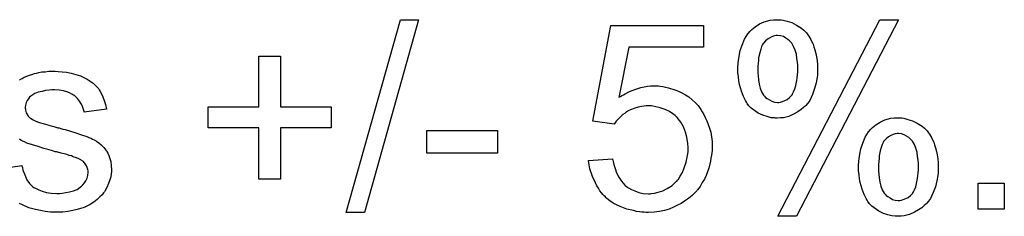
# Model space of a CAD drawing. Extents: x -1.3 to 9.2, y -4.6 to 3.5.
# Tile 141 of 215: x 7.1938 to 7.6167, y -1.3636 to -1.2792. Entities that reach past the tile are written whole.
import ezdxf

# ---------------------------------------------------------------- set-up
doc = ezdxf.new("R2010")
doc.units = 0
doc.layers.add('acc-ni-360-23-a_document', color=1, linetype='CONTINUOUS')

msp = doc.modelspace()

# ---------------------------------------------------------------- linework, layer by layer
at = {"layer": 'acc-ni-360-23-a_document', "color": 1}
for points in [[(7.341904, -1.362008), (7.334036, -1.362008), (7.357292, -1.279167), (7.36516, -1.279167), (7.341904, -1.362008)], [(7.520313, -1.279283), (7.520892, -1.279283), (7.521702, -1.279398), (7.523437, -1.279861), (7.525404, -1.28044), (7.527487, -1.281481), (7.529569, -1.282754), (7.530611, -1.283679), (7.531536, -1.284605), (7.531652, -1.28472), (7.531768, -1.284836), (7.531999, -1.285183), (7.532346, -1.285646), (7.532693, -1.286225), (7.533156, -1.286919), (7.533619, -1.287729), (7.534082, -1.288654), (7.534544, -1.289696), (7.534891, -1.290853), (7.535354, -1.292125), (7.535701, -1.293629), (7.536048, -1.295133), (7.53628, -1.296753), (7.536511, -1.298604), (7.536511, -1.300456), (7.536511, -1.300571), (7.536511, -1.300918), (7.536511, -1.301381), (7.536396, -1.302075), (7.536396, -1.303001), (7.53628, -1.303927), (7.535933, -1.306241), (7.535239, -1.308786), (7.534313, -1.311332), (7.533156, -1.313877), (7.532346, -1.315034), (7.531421, -1.316075), (7.531189, -1.316307), (7.530495, -1.316885), (7.529454, -1.317811), (7.528065, -1.318736), (7.526214, -1.319778), (7.524131, -1.320703), (7.521817, -1.321282), (7.520545, -1.321397), (7.519156, -1.321513), (7.518462, -1.321513), (7.517999, -1.321397), (7.516611, -1.321282), (7.514875, -1.320819), (7.513024, -1.32024), (7.510942, -1.319315), (7.508975, -1.317926), (7.507933, -1.317117), (7.507008, -1.316191), (7.507008, -1.316075), (7.506776, -1.315959), (7.506545, -1.315612), (7.506314, -1.31515), (7.505967, -1.314571), (7.505504, -1.313877), (7.505041, -1.313067), (7.504694, -1.312141), (7.504231, -1.310984), (7.503768, -1.309827), (7.503421, -1.308439), (7.502958, -1.307051), (7.502727, -1.305431), (7.502495, -1.303695), (7.502264, -1.301844), (7.502264, -1.299877), (7.502264, -1.299762), (7.502264, -1.29953), (7.502264, -1.299067), (7.50238, -1.298373), (7.50238, -1.297679), (7.502495, -1.296753), (7.502843, -1.294786), (7.503305, -1.292472), (7.504115, -1.290043), (7.505157, -1.287497), (7.506545, -1.285183), (7.506545, -1.285068), (7.506776, -1.284952), (7.507355, -1.284258), (7.50828, -1.283332), (7.509669, -1.282175), (7.51152, -1.281018), (7.513603, -1.280092), (7.516148, -1.279398), (7.517537, -1.279283), (7.519041, -1.279167), (7.519735, -1.279167), (7.520313, -1.279283)], [(7.527487, -1.363628), (7.519388, -1.363628), (7.563238, -1.279167), (7.571221, -1.279167), (7.527487, -1.363628)], [(7.487454, -1.290968), (7.455406, -1.290968), (7.451125, -1.312604), (7.45124, -1.312488), (7.451472, -1.312373), (7.451819, -1.312141), (7.452397, -1.311794), (7.453092, -1.311447), (7.453901, -1.310984), (7.455753, -1.310059), (7.458067, -1.309133), (7.460612, -1.308323), (7.463389, -1.307745), (7.464777, -1.307513), (7.467323, -1.307513), (7.468017, -1.307629), (7.468943, -1.307745), (7.469984, -1.307861), (7.471141, -1.308092), (7.472413, -1.308439), (7.47519, -1.309249), (7.476694, -1.309827), (7.478199, -1.310637), (7.479703, -1.311447), (7.481207, -1.312373), (7.482595, -1.31353), (7.483984, -1.314803), (7.484099, -1.314918), (7.484331, -1.31515), (7.484678, -1.315497), (7.485141, -1.316075), (7.485719, -1.316885), (7.486297, -1.317695), (7.486992, -1.318736), (7.487686, -1.319893), (7.488264, -1.321166), (7.488959, -1.322554), (7.489537, -1.324174), (7.490116, -1.325794), (7.490578, -1.32753), (7.490926, -1.329496), (7.491157, -1.331463), (7.491273, -1.333546), (7.491273, -1.333662), (7.491273, -1.334009), (7.491273, -1.334587), (7.491157, -1.335397), (7.491041, -1.336323), (7.490926, -1.337364), (7.490694, -1.338637), (7.490463, -1.339909), (7.489769, -1.342918), (7.488611, -1.346042), (7.487917, -1.347661), (7.486992, -1.349165), (7.486066, -1.350785), (7.484909, -1.352289), (7.484793, -1.352405), (7.484562, -1.352752), (7.484099, -1.353215), (7.483521, -1.353793), (7.482711, -1.354488), (7.481785, -1.355413), (7.480628, -1.356223), (7.479355, -1.357149), (7.477967, -1.358074), (7.476347, -1.358884), (7.474612, -1.359694), (7.472761, -1.360504), (7.470794, -1.361082), (7.468595, -1.361545), (7.466281, -1.361892), (7.463852, -1.362008), (7.46281, -1.362008), (7.462001, -1.361892), (7.461075, -1.361777), (7.460034, -1.361661), (7.458761, -1.361545), (7.457488, -1.361198), (7.454596, -1.360504), (7.451703, -1.359463), (7.450199, -1.358768), (7.448695, -1.357959), (7.447307, -1.357033), (7.445918, -1.355992), (7.445802, -1.355876), (7.445571, -1.35576), (7.44534, -1.355297), (7.444877, -1.354835), (7.444298, -1.354256), (7.44372, -1.353562), (7.443026, -1.352636), (7.442447, -1.351595), (7.441753, -1.350554), (7.441059, -1.349281), (7.439786, -1.346504), (7.438745, -1.343265), (7.438398, -1.341529), (7.438166, -1.339678), (7.448464, -1.338868), (7.448464, -1.338984), (7.448464, -1.339215), (7.448579, -1.339562), (7.448695, -1.340141), (7.449042, -1.341414), (7.449505, -1.343149), (7.450199, -1.344884), (7.451125, -1.346851), (7.452282, -1.348587), (7.45367, -1.350207), (7.453901, -1.350322), (7.454364, -1.350785), (7.45529, -1.351364), (7.456563, -1.352058), (7.457951, -1.352752), (7.459686, -1.353331), (7.461653, -1.353793), (7.463852, -1.353909), (7.464546, -1.353909), (7.465009, -1.353793), (7.466397, -1.353678), (7.468017, -1.353215), (7.469984, -1.352636), (7.471951, -1.351711), (7.474033, -1.350322), (7.474959, -1.349513), (7.475885, -1.348587), (7.476, -1.348471), (7.476116, -1.348355), (7.476347, -1.348008), (7.476694, -1.347661), (7.477504, -1.346389), (7.47843, -1.344769), (7.47924, -1.342802), (7.48005, -1.340372), (7.480628, -1.33748), (7.48086, -1.335976), (7.48086, -1.334356), (7.48086, -1.33424), (7.48086, -1.334009), (7.48086, -1.333546), (7.480744, -1.332967), (7.480744, -1.332273), (7.480628, -1.331463), (7.480281, -1.329612), (7.479703, -1.327414), (7.478893, -1.325216), (7.477736, -1.323133), (7.476116, -1.321166), (7.476116, -1.32105), (7.475885, -1.320935), (7.475306, -1.320356), (7.474265, -1.319546), (7.472876, -1.318621), (7.471025, -1.317811), (7.468943, -1.317001), (7.466513, -1.316422), (7.465124, -1.316191), (7.462926, -1.316191), (7.462001, -1.316307), (7.460843, -1.316422), (7.459455, -1.316769), (7.458067, -1.317117), (7.456563, -1.317695), (7.455059, -1.318389), (7.454943, -1.318505), (7.45448, -1.318736), (7.453786, -1.319315), (7.45286, -1.319893), (7.451935, -1.320703), (7.451009, -1.321745), (7.449968, -1.322786), (7.449158, -1.324059), (7.439902, -1.322786), (7.447654, -1.281597), (7.487454, -1.281597), (7.487454, -1.290968)], [(7.519272, -1.285993), (7.518694, -1.285993), (7.517999, -1.286109), (7.517189, -1.28634), (7.516264, -1.286803), (7.515222, -1.287382), (7.514181, -1.288191), (7.513256, -1.289233), (7.51314, -1.289349), (7.512908, -1.289811), (7.512446, -1.290621), (7.512099, -1.291894), (7.511636, -1.293398), (7.511173, -1.295481), (7.511057, -1.296638), (7.510942, -1.29791), (7.510826, -1.299299), (7.510826, -1.300803), (7.510826, -1.300918), (7.510826, -1.30115), (7.510826, -1.301497), (7.510826, -1.302075), (7.510942, -1.303348), (7.511173, -1.304968), (7.511404, -1.306819), (7.511867, -1.308555), (7.512446, -1.310175), (7.513256, -1.311563), (7.513371, -1.311679), (7.513718, -1.312026), (7.514181, -1.312604), (7.514875, -1.313067), (7.515801, -1.313646), (7.516842, -1.314224), (7.517999, -1.314571), (7.519272, -1.314687), (7.51985, -1.314687), (7.520545, -1.314571), (7.52147, -1.31434), (7.522396, -1.313877), (7.523437, -1.313414), (7.524479, -1.312604), (7.525404, -1.311563), (7.52552, -1.311447), (7.525751, -1.310984), (7.526214, -1.310175), (7.526677, -1.308902), (7.52714, -1.307398), (7.527602, -1.305315), (7.527718, -1.304158), (7.527834, -1.302885), (7.527949, -1.301497), (7.527949, -1.299993), (7.527949, -1.299877), (7.527949, -1.299646), (7.527949, -1.299299), (7.527949, -1.29872), (7.527834, -1.297447), (7.527602, -1.295828), (7.527371, -1.293976), (7.526908, -1.292241), (7.526214, -1.290621), (7.525404, -1.289233), (7.525288, -1.289117), (7.524941, -1.28877), (7.524479, -1.288191), (7.523784, -1.287613), (7.522859, -1.287034), (7.521817, -1.286456), (7.520545, -1.286109), (7.519272, -1.285993)], [(7.305806, -1.316538), (7.327557, -1.316538), (7.327557, -1.325678), (7.305806, -1.325678), (7.305806, -1.347661), (7.29655, -1.347661), (7.29655, -1.325678), (7.274798, -1.325678), (7.274798, -1.316538), (7.29655, -1.316538), (7.29655, -1.294786), (7.305806, -1.294786), (7.305806, -1.316538)], [(7.193692, -1.305084), (7.194155, -1.304737), (7.194849, -1.304389), (7.195775, -1.303927), (7.196816, -1.303464), (7.198089, -1.303001), (7.199477, -1.302538), (7.199709, -1.302423), (7.200171, -1.302307), (7.200981, -1.302075), (7.202023, -1.301844), (7.203295, -1.301613), (7.204684, -1.301497), (7.206303, -1.301266), (7.20908, -1.301266), (7.210353, -1.301381)], [(7.210353, -1.301381), (7.212088, -1.301497), (7.21394, -1.301728), (7.215907, -1.302191), (7.217989, -1.302654), (7.219956, -1.303348), (7.220072, -1.303348), (7.220188, -1.303464), (7.220766, -1.303695), (7.221692, -1.304158), (7.222849, -1.304737), (7.224121, -1.305546), (7.225394, -1.306472), (7.226551, -1.307513), (7.227592, -1.30867), (7.227708, -1.308786), (7.227939, -1.309249), (7.228402, -1.310059), (7.228981, -1.310984), (7.229559, -1.312373), (7.230138, -1.313877), (7.2306, -1.315612), (7.231063, -1.317579), (7.22146, -1.318852), (7.22146, -1.318621), (7.221345, -1.318158), (7.221113, -1.317348), (7.220766, -1.316307), (7.220188, -1.315265), (7.219493, -1.314108), (7.218683, -1.312951), (7.217526, -1.31191), (7.217411, -1.311794), (7.216948, -1.311563), (7.216254, -1.3111), (7.215212, -1.310637), (7.214055, -1.310175), (7.212551, -1.309712), (7.2107, -1.30948), (7.208733, -1.309365), (7.207576, -1.309365), (7.206419, -1.30948), (7.204915, -1.309596), (7.203411, -1.309943), (7.201791, -1.31029), (7.200287, -1.310869), (7.199014, -1.311679), (7.198899, -1.311794), (7.198552, -1.312026), (7.198089, -1.312488), (7.197626, -1.313183), (7.197047, -1.313877), (7.196585, -1.314803), (7.196238, -1.315844), (7.196122, -1.316885), (7.196122, -1.317001), (7.196122, -1.317232), (7.196238, -1.317579), (7.196238, -1.318042), (7.196585, -1.319199), (7.197279, -1.320356), (7.197395, -1.320472), (7.19751, -1.320588), (7.197742, -1.320935), (7.198204, -1.321282), (7.198667, -1.321629), (7.199361, -1.322092), (7.200171, -1.322439), (7.201097, -1.322901), (7.201213, -1.322901), (7.201444, -1.323017), (7.201907, -1.323133), (7.202717, -1.32348), (7.203874, -1.323827), (7.205378, -1.324174), (7.206303, -1.324521), (7.207345, -1.324753), (7.208502, -1.3251), (7.209775, -1.325447), (7.20989, -1.325447), (7.210237, -1.325563), (7.210816, -1.325678), (7.21151, -1.32591), (7.21232, -1.326141), (7.213361, -1.326372), (7.21556, -1.327067), (7.217989, -1.327761), (7.220419, -1.328571), (7.222617, -1.329381), (7.223543, -1.329728), (7.224353, -1.330075), (7.224584, -1.330191), (7.225047, -1.330422), (7.225741, -1.330769), (7.226782, -1.331348), (7.227824, -1.332042), (7.228865, -1.332967), (7.229906, -1.334009), (7.230832, -1.335166), (7.230948, -1.335281), (7.231179, -1.335744), (7.231642, -1.336438), (7.232105, -1.33748), (7.232452, -1.338752), (7.232914, -1.340141), (7.233146, -1.341761), (7.233262, -1.343612), (7.233262, -1.343843), (7.233262, -1.344422), (7.233146, -1.345347), (7.232914, -1.34662), (7.232567, -1.348008), (7.231989, -1.349513), (7.231295, -1.351248), (7.230369, -1.352868), (7.230253, -1.353099), (7.229791, -1.353562), (7.229212, -1.354372), (7.228287, -1.355297), (7.227014, -1.356339), (7.225625, -1.357496), (7.224006, -1.358537), (7.222039, -1.359578), (7.221923, -1.359578), (7.221807, -1.359694), (7.221113, -1.359926), (7.219956, -1.360273), (7.218452, -1.360735), (7.216601, -1.361198), (7.214518, -1.361545), (7.21232, -1.361777), (7.209775, -1.361892), (7.208733, -1.361892), (7.207923, -1.361777), (7.206998, -1.361777), (7.205841, -1.361661), (7.204684, -1.361545), (7.203411, -1.361314), (7.200634, -1.360735), (7.197742, -1.359926), (7.194965, -1.358768), (7.193692, -1.358074)], [(7.572147, -1.321397), (7.572725, -1.321397), (7.573535, -1.321513), (7.575271, -1.321976), (7.577238, -1.322554), (7.57932, -1.323596), (7.581403, -1.324868), (7.582444, -1.325794), (7.58337, -1.326719), (7.583485, -1.326835), (7.583601, -1.326951), (7.583833, -1.327298), (7.58418, -1.327761), (7.584527, -1.328339), (7.58499, -1.329034), (7.585452, -1.329843), (7.585915, -1.330769), (7.586378, -1.33181), (7.586725, -1.332967), (7.587188, -1.33424), (7.587535, -1.335744), (7.587882, -1.337248), (7.588114, -1.338868), (7.588345, -1.340719), (7.588345, -1.34257), (7.588345, -1.342686), (7.588345, -1.343033), (7.588345, -1.343496), (7.588229, -1.34419), (7.588229, -1.345116), (7.588114, -1.346041), (7.587766, -1.348355), (7.587072, -1.350901), (7.586147, -1.353446), (7.58499, -1.355992), (7.58418, -1.357149), (7.583254, -1.35819), (7.583023, -1.358421), (7.582328, -1.359), (7.581287, -1.359925), (7.579899, -1.360851), (7.578048, -1.361892), (7.575965, -1.362818), (7.573651, -1.363396), (7.572378, -1.363512), (7.57099, -1.363628), (7.570296, -1.363628), (7.569833, -1.363512), (7.568444, -1.363396), (7.566709, -1.362934), (7.564858, -1.362355), (7.562775, -1.361429), (7.560808, -1.360041), (7.559767, -1.359231), (7.558841, -1.358306), (7.558841, -1.35819), (7.55861, -1.358074), (7.558379, -1.357727), (7.558147, -1.357264), (7.5578, -1.356686), (7.557337, -1.355992), (7.556874, -1.355182), (7.556527, -1.354256), (7.556065, -1.353099), (7.555602, -1.351942), (7.555255, -1.350554), (7.554792, -1.349165), (7.55456, -1.347545), (7.554329, -1.34581), (7.554098, -1.343959), (7.554098, -1.341992), (7.554098, -1.341876), (7.554098, -1.341645), (7.554098, -1.341182), (7.554213, -1.340488), (7.554213, -1.339794), (7.554329, -1.338868), (7.554676, -1.336901), (7.555139, -1.334587), (7.555949, -1.332157), (7.55699, -1.329612), (7.558379, -1.327298), (7.558379, -1.327182), (7.55861, -1.327067), (7.559189, -1.326372), (7.560114, -1.325447), (7.561502, -1.32429), (7.563354, -1.323133), (7.565436, -1.322207), (7.567982, -1.321513), (7.56937, -1.321397), (7.570874, -1.321282), (7.571568, -1.321282), (7.572147, -1.321397)], [(7.39906, -1.336554), (7.368631, -1.336554), (7.368631, -1.32672), (7.39906, -1.32672), (7.39906, -1.336554)], [(7.185015, -1.343265), (7.194734, -1.341761), (7.194734, -1.341876), (7.194734, -1.341992), (7.194965, -1.342686), (7.195196, -1.343843), (7.195659, -1.345116), (7.196238, -1.346504), (7.196932, -1.348008), (7.197973, -1.349513), (7.199246, -1.350785), (7.199477, -1.350901), (7.19994, -1.351248), (7.200866, -1.351711), (7.202023, -1.352289), (7.203527, -1.352868), (7.205262, -1.353331), (7.207345, -1.353678), (7.209775, -1.353793), (7.210931, -1.353793), (7.212088, -1.353678), (7.213593, -1.353446), (7.215212, -1.353099), (7.216948, -1.352636), (7.218452, -1.352058), (7.21984, -1.351132), (7.219956, -1.351017), (7.220419, -1.350669), (7.220882, -1.350091), (7.221576, -1.349281), (7.222154, -1.348355), (7.222733, -1.347198), (7.22308, -1.346042), (7.223196, -1.344653), (7.223196, -1.344537), (7.223196, -1.344075), (7.22308, -1.343496), (7.222849, -1.342686), (7.222502, -1.341876), (7.221923, -1.341066), (7.221229, -1.340141), (7.220188, -1.339447), (7.220072, -1.339331), (7.219725, -1.339215), (7.219146, -1.338868), (7.218221, -1.338521), (7.216832, -1.338058), (7.216022, -1.337711), (7.215097, -1.33748), (7.214055, -1.337133), (7.212898, -1.336785), (7.211626, -1.336438), (7.210122, -1.336091), (7.210006, -1.336091), (7.209659, -1.335976), (7.20908, -1.33586), (7.208386, -1.335629), (7.207461, -1.335397), (7.206419, -1.33505), (7.204221, -1.334472), (7.201676, -1.333662), (7.199246, -1.332967), (7.196932, -1.332158), (7.195891, -1.331695), (7.195081, -1.331348), (7.194849, -1.331232), (7.194386, -1.331001), (7.193692, -1.330538)], [(7.571221, -1.328108), (7.570643, -1.328108), (7.569833, -1.328224), (7.569023, -1.328455), (7.567982, -1.328918), (7.56694, -1.329496), (7.565899, -1.330306), (7.564974, -1.331348), (7.564858, -1.331463), (7.564626, -1.331926), (7.564279, -1.332736), (7.563816, -1.334009), (7.563354, -1.335513), (7.563007, -1.337595), (7.562891, -1.338752), (7.562775, -1.340025), (7.562659, -1.341413), (7.562659, -1.342918), (7.562659, -1.343033), (7.562659, -1.343265), (7.562659, -1.343612), (7.562659, -1.34419), (7.562775, -1.345463), (7.563007, -1.347083), (7.563238, -1.348934), (7.563701, -1.350669), (7.564279, -1.352289), (7.565089, -1.353678), (7.565205, -1.353793), (7.565552, -1.35414), (7.566015, -1.354719), (7.566709, -1.355182), (7.567635, -1.35576), (7.568676, -1.356339), (7.569833, -1.356686), (7.571106, -1.356802), (7.5718, -1.356802), (7.572494, -1.356686), (7.573304, -1.356454), (7.574345, -1.355992), (7.575386, -1.355529), (7.576428, -1.354719), (7.577353, -1.353678), (7.577469, -1.353562), (7.5777, -1.353099), (7.578163, -1.352289), (7.578626, -1.351016), (7.578973, -1.349512), (7.579436, -1.34743), (7.579552, -1.346273), (7.579667, -1.345), (7.579783, -1.343612), (7.579783, -1.342108), (7.579783, -1.341992), (7.579783, -1.341761), (7.579783, -1.341413), (7.579783, -1.340835), (7.579667, -1.339562), (7.579436, -1.337942), (7.579205, -1.336091), (7.578742, -1.334356), (7.578048, -1.332736), (7.577238, -1.331348), (7.577122, -1.331232), (7.576775, -1.330885), (7.576312, -1.330306), (7.575618, -1.329728), (7.574692, -1.329149), (7.573651, -1.328571), (7.572494, -1.328224), (7.571221, -1.328108)], [(7.616691, -1.36062), (7.605468, -1.36062), (7.605468, -1.349397), (7.616691, -1.349397), (7.616691, -1.36062)]]:
    msp.add_lwpolyline(points, dxfattribs=at)

doc.saveas('drawing.dxf')
